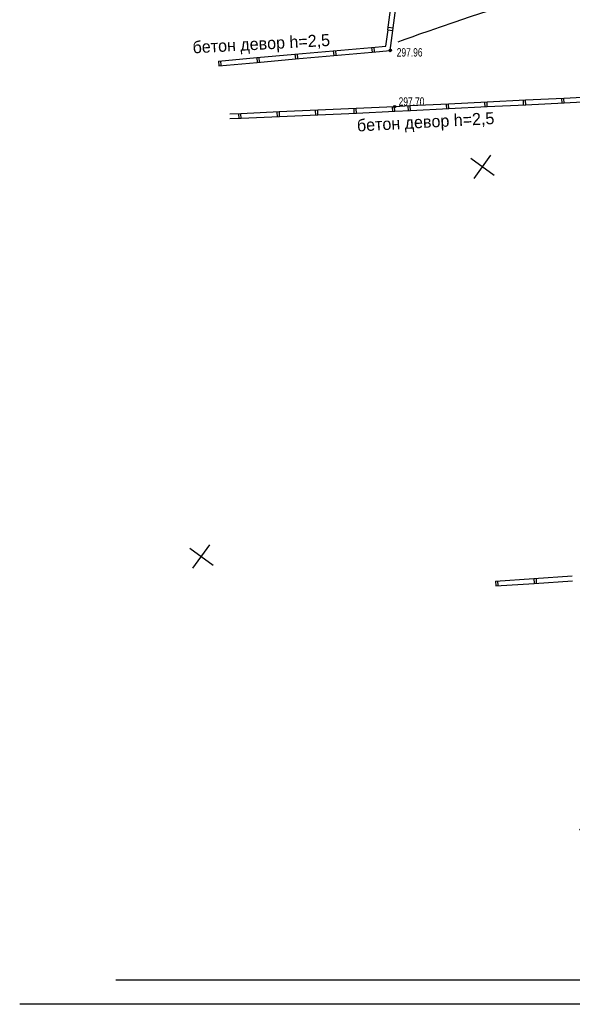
# Model space of a CAD drawing. Extents: x 2931 to 5026, y -2784 to 809.
# Tile 28 of 170: x 2931 to 3046, y -2024 to -1819. Entities that reach past the tile are written whole.
import ezdxf

# ---------------------------------------------------------------- set-up
doc = ezdxf.new("R2010")
doc.units = 0
doc.header["$MEASUREMENT"] = 0
doc.linetypes.add('CONTI', pattern=[0])
for name, color, linetype in [('(007) Здания', 7, 'Continuous'), ('GORIZDEFAULT', 32, 'CONTI'), ('PI_OTDEFAULT', 172, 'CONTI'), ('PI_TTDEFAULT', 5, 'CONTI'), ('RAMKA', 250, 'CONTI'), ('SETKR', 2, 'CONTI'), ('SIT_LDEFAULT', 250, 'CONTI')]:
    doc.layers.add(name, color=color, linetype=linetype)
doc.layers.add('.', color=7, linetype='Continuous', lineweight=15)
doc.styles.add('P-131', font='txt')
doc.styles.add('SHRFT', font='TXT', dxfattribs={"width": 0.75})

# ---------------------------------------------------------------- blocks, each defined once
blk = doc.blocks.new('BL_333')
at = {"color": 0}
for p, q in [((0, -3), (0, 3)), ((-3, 0), (3, 0))]:
    blk.add_line(p, q, dxfattribs=at)
blk = doc.blocks.new('bstrtthtytt434')
at = {"layer": 'GORIZDEFAULT', "color": 32}
blk.add_lwpolyline([(3009.85, 439.56), (3010.58, 439.83), (3011.55, 440.17), (3012.79, 440.61), (3014.37, 441.17), (3016.31, 441.85), (3018.68, 442.67), (3021.54, 443.65), (3024.88, 444.78), (3028.6, 446.02), (3032.53, 447.32), (3036.54, 448.6), (3040.47, 449.81), (3044.16, 450.9), (3047.47, 451.78), (3050.4, 452.46), (3052.82, 452.93), (3054.8, 453.27), (3056.41, 453.56), (3057.71, 453.84), (3058.78, 454.23)], dxfattribs=at)
at = {"layer": 'PI_TTDEFAULT', "color": 0}
for centre in [(3008.2, 437.74), (3009.11, 426.02)]:
    blk.add_circle(centre, 0.25, dxfattribs=at)
for p in [(3008.2, 437.74), (3009.11, 426.02)]:
    blk.add_point(p, dxfattribs=at)
at = {"layer": 'SIT_LDEFAULT', "color": 250}
for p, q in [((3007.74, 442.03), (3008.76, 449.97)), ((3008.73, 441.9), (3009.75, 449.84)), ((3008.8, 442.4), (3007.8, 442.53)), ((3007.31, 438.66), (3007.75, 442.04)), ((3007.74, 442.03), (3008.73, 441.9)), ((3008.21, 437.73), (3008.75, 441.91)), ((3004.33, 438.39), (3007.31, 438.66)), ((3004.92, 437.44), (3004.83, 438.44)), ((2980.42, 436.25), (2988.39, 436.97)), ((2988.39, 436.97), (2996.36, 437.68)), ((2988.39, 436.97), (2988.48, 435.98)), ((2988.48, 435.98), (2996.45, 436.69)), ((2988.98, 436.02), (2988.89, 437.01)), ((2996.36, 437.68), (3004.33, 438.39)), ((2996.36, 437.68), (2996.45, 436.69)), ((2996.45, 436.69), (3004.42, 437.4)), ((2996.95, 436.73), (2996.86, 437.73)), ((3004.33, 438.39), (3004.42, 437.4)), ((3004.42, 437.4), (3008.2, 437.74)), ((2972.45, 435.54), (2980.42, 436.25)), ((2972.45, 435.54), (2972.55, 434.55)), ((2972.55, 434.55), (2980.52, 435.26)), ((2973.05, 434.59), (2972.95, 435.59)), ((2980.42, 436.25), (2980.52, 435.26)), ((2980.52, 435.26), (2988.49, 435.97)), ((2981.02, 435.3), (2980.93, 436.3)), ((3052.31, 428.17), (3044.32, 427.78)), ((3012.37, 426.19), (3009.11, 426.02)), ((3011.87, 426.16), (3011.92, 425.16)), ((3020.36, 426.59), (3012.37, 426.19)), ((3012.42, 425.18), (3012.37, 426.19)), ((3019.86, 426.56), (3019.91, 425.56)), ((3028.35, 426.98), (3020.36, 426.59)), ((3020.41, 425.58), (3020.36, 426.59)), ((3027.85, 426.96), (3027.9, 425.96)), ((3036.34, 427.38), (3028.35, 426.98)), ((3028.4, 425.98), (3028.35, 426.98)), ((3036.39, 426.38), (3028.4, 425.98)), ((3035.84, 427.36), (3035.89, 426.36)), ((3044.32, 427.78), (3036.33, 427.38)), ((3036.39, 426.38), (3036.34, 427.38)), ((3044.37, 426.77), (3036.38, 426.37)), ((3043.83, 427.75), (3043.88, 426.75)), ((3044.37, 426.77), (3044.32, 427.78)), ((3051.68, 427.14), (3044.37, 426.77)), ((2977.14, 424.59), (2974.8, 424.48)), ((2976.64, 424.57), (2976.68, 423.57)), ((2977.18, 423.59), (2977.14, 424.59)), ((2985.14, 424.94), (2977.15, 424.58)), ((2984.64, 424.92), (2984.68, 423.93)), ((2993.12, 425.3), (2985.13, 424.94)), ((2985.18, 423.95), (2985.14, 424.94)), ((2993.16, 424.3), (2985.17, 423.94)), ((2992.62, 425.28), (2992.66, 424.28)), ((2993.16, 424.3), (2993.12, 425.3)), ((3001.12, 425.66), (2993.13, 425.29)), ((3001.16, 424.66), (2993.17, 424.3)), ((3000.62, 425.64), (3000.66, 424.64)), ((3009.11, 426.02), (3001.12, 425.66)), ((3001.16, 424.66), (3001.12, 425.66)), ((3009.15, 425.03), (3001.16, 424.66)), ((3008.61, 426), (3008.65, 425)), ((3009.15, 425.03), (3009.11, 426.02)), ((3012.42, 425.18), (3009.16, 425.02)), ((3020.41, 425.58), (3012.42, 425.18)), ((3028.4, 425.98), (3020.41, 425.58)), ((2977.18, 423.59), (2974.84, 423.49)), ((2985.18, 423.95), (2977.19, 423.59)), ((3030.13, 327.32), (3038.1, 327.87)), ((3038.11, 327.87), (3046.09, 328.41)), ((3038.11, 327.87), (3038.18, 326.87)), ((3038.67, 326.9), (3038.61, 327.9)), ((3030.13, 327.32), (3030.19, 326.33)), ((3030.19, 326.33), (3038.18, 326.87)), ((3030.69, 326.36), (3030.62, 327.36)), ((3038.18, 326.87), (3046.16, 327.41))]:
    blk.add_line(p, q, dxfattribs=at)
at = {"layer": 'SETKR', "color": 92, "rotation": 324.2135499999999}
for p in [(3027.39, 413.55), (2968.91, 332.43), (3050.03, 273.95)]:
    blk.add_blockref('BL_333', p, dxfattribs=at)
at = {"layer": '(007) Здания', "style": 'P-131'}
for p in [(2967.15, 437.14), (3001.34, 420.88)]:
    blk.add_text('бетон девор h=2,5', height=2.5, rotation=3.112, dxfattribs=at).set_placement(p)
at = {"layer": 'PI_OTDEFAULT', "color": 0, "style": 'SHRFT', "width": 0.75}
for s, p in [('297.96', (3009.56, 436.47)), ('297.70', (3009.95, 426.24))]:
    blk.add_text(s, height=1.75, dxfattribs=at).set_placement(p)

msp = doc.modelspace()

# ---------------------------------------------------------------- hatches: boundary and pattern name
at = {"layer": '.', "linetype": 'ByBlock', "lineweight": 50}
h = msp.add_hatch(dxfattribs=at)
h.set_pattern_fill('ANSI31', color=252)
edge = h.paths.add_edge_path()
edge.add_line((3056.58, -1552.57), (3060.47, -1561.78))
edge.add_line((3060.47, -1561.78), (3091.43, -1548.72))
edge.add_arc((3092.59, -1551.48), 3, 59.0888, 112.8865, ccw=False)
edge.add_line((3094.14, -1548.91), (3125.42, -1567.64))
edge.add_arc((3123.88, -1570.21), 3, 6.8469, 59.0888, ccw=False)
edge.add_line((3126.86, -1569.85), (3145.92, -1728.63))
edge.add_line((3145.92, -1728.63), (3153.63, -1792.81))
edge.add_line((3153.63, -1792.81), (3155.63, -1829.89))
edge.add_line((3155.63, -1829.89), (3160.81, -1929.68))
edge.add_arc((3157.81, -1929.83), 3, -86.7472, 2.9728, ccw=False)
edge.add_line((3157.98, -1932.83), (3050.38, -1938.94))
edge.add_line((3050.38, -1938.94), (3050.94, -1948.93))
edge.add_line((3050.94, -1948.93), (3313.19, -1934.09))
edge.add_line((3313.19, -1934.09), (3312.62, -1924.1))
edge.add_line((3312.62, -1924.1), (3173.96, -1931.92))
edge.add_arc((3173.79, -1928.92), 3, 182.9728, 273.2528, ccw=False)
edge.add_line((3170.79, -1929.08), (3164.5, -1808.4))
edge.add_line((3164.5, -1808.4), (3163.48, -1789.75))
edge.add_line((3163.48, -1789.75), (3160.82, -1767.85))
edge.add_arc((3164.48, -1768.18), 3.68, 91.7694, 174.806, ccw=False)
edge.add_line((3164.37, -1764.51), (3165.33, -1764.42))
edge.add_line((3165.33, -1764.42), (3157.3, -1682.61))
edge.add_arc((3156.3, -1676.09), 6.59, 187.889, 278.7612, ccw=False)
edge.add_line((3149.77, -1677), (3140.93, -1603.17))
edge.add_line((3140.93, -1603.17), (3139.5, -1590.51))
edge.add_line((3139.5, -1590.51), (3136.2, -1563.79))
edge.add_arc((3133.22, -1564.15), 3, 6.8469, 59.0888)
edge.add_line((3134.77, -1561.58), (3099.87, -1540.68))
edge.add_arc((3101.69, -1538.02), 3.22, 157.9186, 235.5584, ccw=False)
edge.add_line((3098.71, -1536.81), (3108.7, -1520.33))
edge.add_arc((3111.26, -1521.88), 3, 58.7322, 148.7322, ccw=False)
edge.add_line((3112.82, -1519.32), (3205.62, -1575.67))
edge.add_line((3205.62, -1575.67), (3207.29, -1576.58))
edge.add_line((3207.29, -1576.58), (3243.01, -1589.92))
edge.add_line((3243.01, -1589.92), (3266.94, -1598.8))
edge.add_line((3266.94, -1598.8), (3413.24, -1686.86))
edge.add_line((3413.24, -1686.86), (3418.4, -1678.29))
edge.add_line((3418.4, -1678.29), (3272.1, -1590.23))
edge.add_line((3272.1, -1590.23), (3270.42, -1589.42))
edge.add_line((3270.42, -1589.42), (3212.93, -1568.1))
edge.add_line((3212.93, -1568.1), (3210.81, -1567.12))
edge.add_line((3210.81, -1567.12), (3103.5, -1501.96))
edge.add_arc((3105.06, -1499.4), 3, 149.0721, 238.7322, ccw=False)
edge.add_line((3102.49, -1497.85), (3107.44, -1489.58))
edge.add_line((3107.44, -1489.58), (3098.87, -1484.44))
edge.add_line((3098.87, -1484.44), (3093.96, -1492.63))
edge.add_arc((3091.38, -1491.09), 3, 238.7322, 329.0721, ccw=False)
edge.add_line((3089.83, -1493.66), (3029.26, -1456.88))
edge.add_line((3029.26, -1456.88), (3024.07, -1465.42))
edge.add_line((3024.07, -1465.42), (3099.15, -1511.01))
edge.add_arc((3097.59, -1513.58), 3, -31.2678, 58.7322, ccw=False)
edge.add_line((3100.15, -1515.14), (3084.6, -1540.74))
edge.add_line((3084.6, -1540.74), (3056.58, -1552.57))

# ---------------------------------------------------------------- linework, layer by layer
at = {"layer": 'RAMKA', "color": 250}
for p, q in [((3767.11, -2018.77), (2951.11, -2018.77)), ((3772.11, -2023.77), (2931.11, -2023.77))]:
    msp.add_line(p, q, dxfattribs=at)

# ---------------------------------------------------------------- block references
at = {"linetype": 'ByBlock'}
msp.add_blockref('bstrtthtytt434', (0, -2263.05), dxfattribs=at)

doc.saveas('drawing.dxf')
